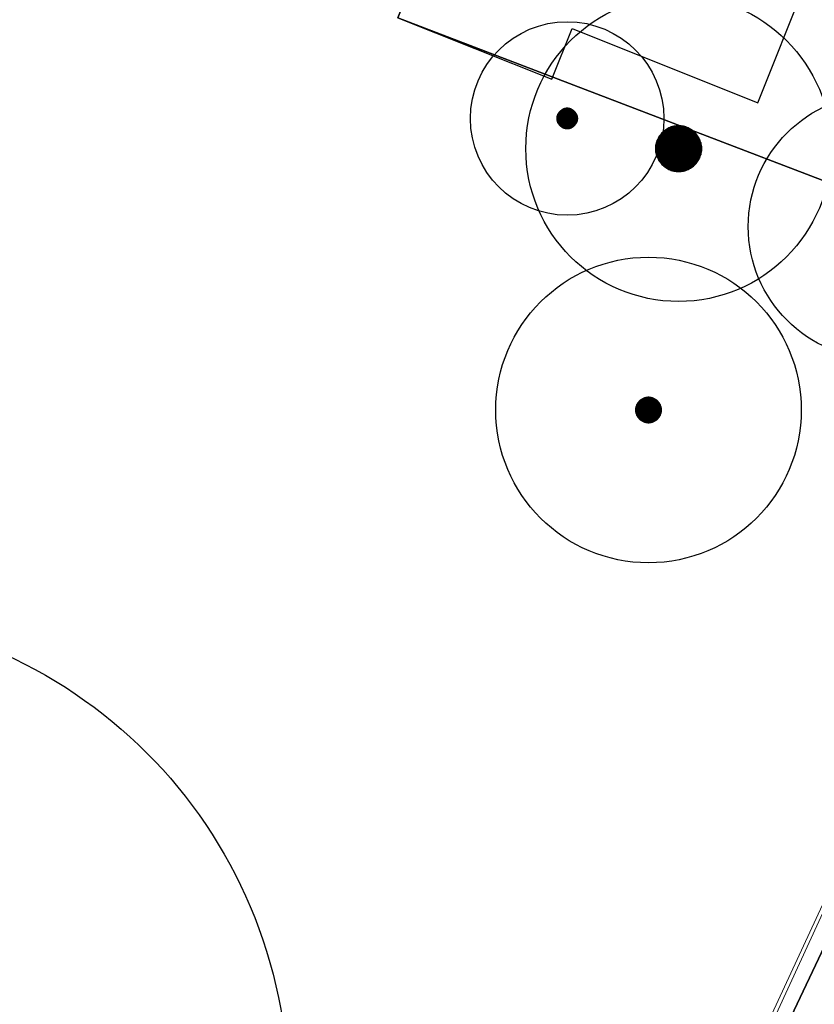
# Model space of a CAD drawing. Extents: x -1000932 to 2054797, y 285738 to 764020.
# Tile 72 of 256: x -354056 to -338449, y 585097 to 604428. Entities that reach past the tile are written whole.
import ezdxf

# ---------------------------------------------------------------- set-up
doc = ezdxf.new("R2010")
doc.units = 0
doc.header["$MEASUREMENT"] = 0
doc.layers.add('31.', color=7, linetype='CONTINUOUS')
doc.layers.add('HATCH_REACTORS', color=7, linetype='CONTINUOUS')
doc.layers.add('B14', color=1, linetype='CONTINUOUS', lineweight=30)
doc.layers.add('T03', color=84, linetype='CONTINUOUS', lineweight=0)

msp = doc.modelspace()

# ---------------------------------------------------------------- hatches: boundary and pattern name
at = {"layer": '31.', "linetype": 'Continuous'}
for points in [[(-343488.651, 602414.873), (-343488.651, 602562.904), (-343492.369, 602552.748), (-343492.369, 602425.029)], [(-343484.369, 602404.904), (-343484.369, 602572.873), (-343488.651, 602562.904), (-343488.651, 602414.873)], [(-343479.557, 602395.217), (-343479.557, 602582.592), (-343484.369, 602572.873), (-343484.369, 602404.904)], [(-343474.213, 602385.779), (-343474.213, 602591.998), (-343479.557, 602582.592), (-343479.557, 602395.217)], [(-343468.369, 602376.654), (-343468.369, 602601.123), (-343474.213, 602591.998), (-343474.213, 602385.779)], [(-343462.057, 602367.842), (-343462.057, 602609.936), (-343468.369, 602601.123), (-343468.369, 602376.654)], [(-343455.276, 602359.404), (-343455.276, 602618.373), (-343462.057, 602609.936), (-343462.057, 602367.842)], [(-343448.026, 602351.342), (-343448.026, 602626.436), (-343455.276, 602618.373), (-343455.276, 602359.404)], [(-343440.369, 602343.686), (-343440.369, 602634.092), (-343448.026, 602626.436), (-343448.026, 602351.342)], [(-343432.307, 602336.467), (-343432.307, 602641.342), (-343440.369, 602634.092), (-343440.369, 602343.686)], [(-343423.869, 602329.686), (-343423.869, 602648.123), (-343432.307, 602641.342), (-343432.307, 602336.467)], [(-343415.088, 602323.342), (-343415.088, 602654.436), (-343423.869, 602648.123), (-343423.869, 602329.686)], [(-343405.963, 602317.529), (-343405.963, 602660.279), (-343415.088, 602654.436), (-343415.088, 602323.342)], [(-343396.526, 602312.186), (-343396.526, 602665.592), (-343405.963, 602660.279), (-343405.963, 602317.529)], [(-343386.807, 602307.373), (-343386.807, 602670.404), (-343396.526, 602665.592), (-343396.526, 602312.186)], [(-343376.869, 602303.092), (-343376.869, 602674.686), (-343386.807, 602670.404), (-343386.807, 602307.373)], [(-343366.713, 602299.373), (-343366.713, 602678.436), (-343376.869, 602674.686), (-343376.869, 602303.092)], [(-343356.338, 602296.186), (-343356.338, 602681.592), (-343366.713, 602678.436), (-343366.713, 602299.373)], [(-343345.838, 602293.561), (-343345.838, 602684.217), (-343356.338, 602681.592), (-343356.338, 602296.186)], [(-343335.182, 602291.529), (-343335.182, 602686.248), (-343345.838, 602684.217), (-343345.838, 602293.561)], [(-343324.463, 602290.061), (-343324.463, 602687.717), (-343335.182, 602686.248), (-343335.182, 602291.529)], [(-343313.682, 602289.186), (-343313.682, 602688.592), (-343324.463, 602687.717), (-343324.463, 602290.061)], [(-343302.838, 602288.904), (-343302.838, 602688.904), (-343313.682, 602688.592), (-343313.682, 602289.186)], [(-343292.026, 602289.186), (-343292.026, 602688.592), (-343302.838, 602688.904), (-343302.838, 602288.904)], [(-343281.213, 602290.061), (-343281.213, 602687.717), (-343292.026, 602688.592), (-343292.026, 602289.186)], [(-343270.494, 602291.529), (-343270.494, 602686.248), (-343281.213, 602687.717), (-343281.213, 602290.061)], [(-343259.838, 602293.561), (-343259.838, 602684.217), (-343270.494, 602686.248), (-343270.494, 602291.529)], [(-343249.338, 602296.186), (-343249.338, 602681.592), (-343259.838, 602684.217), (-343259.838, 602293.561)], [(-343238.994, 602299.373), (-343238.994, 602678.436), (-343249.338, 602681.592), (-343249.338, 602296.186)], [(-343228.807, 602303.092), (-343228.807, 602674.686), (-343238.994, 602678.436), (-343238.994, 602299.373)], [(-343218.869, 602307.373), (-343218.869, 602670.404), (-343228.807, 602674.686), (-343228.807, 602303.092)], [(-343209.151, 602312.186), (-343209.151, 602665.592), (-343218.869, 602670.404), (-343218.869, 602307.373)], [(-343199.744, 602317.529), (-343199.744, 602660.279), (-343209.151, 602665.592), (-343209.151, 602312.186)], [(-343190.588, 602323.342), (-343190.588, 602654.436), (-343199.744, 602660.279), (-343199.744, 602317.529)], [(-343181.807, 602329.686), (-343181.807, 602648.123), (-343190.588, 602654.436), (-343190.588, 602323.342)], [(-343173.369, 602336.467), (-343173.369, 602641.342), (-343181.807, 602648.123), (-343181.807, 602329.686)], [(-343165.307, 602343.686), (-343165.307, 602634.092), (-343173.369, 602641.342), (-343173.369, 602336.467)], [(-343157.651, 602351.342), (-343157.651, 602626.436), (-343165.307, 602634.092), (-343165.307, 602343.686)], [(-343150.401, 602359.404), (-343150.401, 602618.373), (-343157.651, 602626.436), (-343157.651, 602351.342)], [(-343143.619, 602367.842), (-343143.619, 602609.936), (-343150.401, 602618.373), (-343150.401, 602359.404)], [(-343137.307, 602376.654), (-343137.307, 602601.123), (-343143.619, 602609.936), (-343143.619, 602367.842)], [(-343131.463, 602385.779), (-343131.463, 602591.998), (-343137.307, 602601.123), (-343137.307, 602376.654)], [(-343126.151, 602395.217), (-343126.151, 602582.592), (-343131.463, 602591.998), (-343131.463, 602385.779)], [(-343121.338, 602404.904), (-343121.338, 602572.873), (-343126.151, 602582.592), (-343126.151, 602395.217)], [(-343117.057, 602414.873), (-343117.057, 602562.904), (-343121.338, 602572.873), (-343121.338, 602404.904)], [(-343113.307, 602425.029), (-343113.307, 602552.748), (-343117.057, 602562.904), (-343117.057, 602414.873)], [(-343502.557, 602499.717), (-343502.838, 602488.904), (-343502.557, 602478.061)], [(-343501.682, 602467.279), (-343501.682, 602510.529), (-343502.557, 602499.717), (-343502.557, 602478.061)], [(-343500.213, 602456.529), (-343500.213, 602521.248), (-343501.682, 602510.529), (-343501.682, 602467.279)], [(-343498.151, 602445.904), (-343498.151, 602531.904), (-343500.213, 602521.248), (-343500.213, 602456.529)], [(-343495.557, 602435.404), (-343495.557, 602542.404), (-343498.151, 602531.904), (-343498.151, 602445.904)], [(-343492.369, 602425.029), (-343492.369, 602552.748), (-343495.557, 602542.404), (-343495.557, 602435.404)], [(-343110.119, 602435.404), (-343110.119, 602542.404), (-343113.307, 602552.748), (-343113.307, 602425.029)], [(-343107.526, 602445.904), (-343107.526, 602531.904), (-343110.119, 602542.404), (-343110.119, 602435.404)], [(-343105.463, 602456.529), (-343105.463, 602521.248), (-343107.526, 602531.904), (-343107.526, 602445.904)], [(-343104.026, 602467.279), (-343104.026, 602510.529), (-343105.463, 602521.248), (-343105.463, 602456.529)], [(-343103.119, 602478.061), (-343103.119, 602499.717), (-343104.026, 602510.529), (-343104.026, 602467.279)], [(-343102.838, 602488.904), (-343103.119, 602499.717), (-343103.119, 602478.061)], [(-341457.807, 601604.561), (-341457.807, 602187.217), (-341473.088, 602168.217), (-341473.088, 601623.561)], [(-341441.526, 601586.436), (-341441.526, 602205.342), (-341457.807, 602187.217), (-341457.807, 601604.561)], [(-341424.307, 601569.186), (-341424.307, 602222.592), (-341441.526, 602205.342), (-341441.526, 601586.436)], [(-341406.151, 601552.904), (-341406.151, 602238.873), (-341424.307, 602222.592), (-341424.307, 601569.186)], [(-341387.182, 601537.654), (-341387.182, 602254.123), (-341406.151, 602238.873), (-341406.151, 601552.904)], [(-341367.369, 601523.436), (-341367.369, 602268.342), (-341387.182, 602254.123), (-341387.182, 601537.654)], [(-341346.838, 601510.311), (-341346.838, 602281.467), (-341367.369, 602268.342), (-341367.369, 601523.436)], [(-341325.619, 601498.311), (-341325.619, 602293.467), (-341346.838, 602281.467), (-341346.838, 601510.311)], [(-341303.776, 601487.498), (-341303.776, 602304.311), (-341325.619, 602293.467), (-341325.619, 601498.311)], [(-341281.401, 601477.842), (-341281.401, 602313.936), (-341303.776, 602304.311), (-341303.776, 601487.498)], [(-341258.526, 601469.467), (-341258.526, 602322.342), (-341281.401, 602313.936), (-341281.401, 601477.842)], [(-341235.213, 601462.279), (-341235.213, 602329.498), (-341258.526, 602322.342), (-341258.526, 601469.467)], [(-341211.588, 601456.404), (-341211.588, 602335.373), (-341235.213, 602329.498), (-341235.213, 601462.279)], [(-341187.651, 601451.811), (-341187.651, 602339.967), (-341211.588, 602335.373), (-341211.588, 601456.404)], [(-341163.494, 601448.529), (-341163.494, 602343.248), (-341187.651, 602339.967), (-341187.651, 601451.811)], [(-341139.213, 601446.561), (-341139.213, 602345.217), (-341163.494, 602343.248), (-341163.494, 601448.529)], [(-341114.838, 601445.904), (-341114.838, 602345.904), (-341139.213, 602345.217), (-341139.213, 601446.561)], [(-341090.463, 601446.561), (-341090.463, 602345.217), (-341114.838, 602345.904), (-341114.838, 601445.904)], [(-341066.182, 601448.529), (-341066.182, 602343.248), (-341090.463, 602345.217), (-341090.463, 601446.561)], [(-341042.026, 601451.811), (-341042.026, 602339.967), (-341066.182, 602343.248), (-341066.182, 601448.529)], [(-341018.119, 601456.404), (-341018.119, 602335.373), (-341042.026, 602339.967), (-341042.026, 601451.811)], [(-340994.463, 601462.279), (-340994.463, 602329.498), (-341018.119, 602335.373), (-341018.119, 601456.404)], [(-340971.151, 601469.467), (-340971.151, 602322.342), (-340994.463, 602329.498), (-340994.463, 601462.279)], [(-340948.276, 601477.842), (-340948.276, 602313.936), (-340971.151, 602322.342), (-340971.151, 601469.467)], [(-340925.901, 601487.498), (-340925.901, 602304.311), (-340948.276, 602313.936), (-340948.276, 601477.842)], [(-340904.057, 601498.311), (-340904.057, 602293.467), (-340925.901, 602304.311), (-340925.901, 601487.498)], [(-340882.838, 601510.311), (-340882.838, 602281.467), (-340904.057, 602293.467), (-340904.057, 601498.311)], [(-340862.307, 601523.436), (-340862.307, 602268.342), (-340882.838, 602281.467), (-340882.838, 601510.311)], [(-340842.526, 601537.654), (-340842.526, 602254.123), (-340862.307, 602268.342), (-340862.307, 601523.436)], [(-340823.526, 601552.904), (-340823.526, 602238.873), (-340842.526, 602254.123), (-340842.526, 601537.654)], [(-340805.369, 601569.186), (-340805.369, 602222.592), (-340823.526, 602238.873), (-340823.526, 601552.904)], [(-340788.151, 601586.436), (-340788.151, 602205.342), (-340805.369, 602222.592), (-340805.369, 601569.186)], [(-340771.869, 601604.561), (-340771.869, 602187.217), (-340788.151, 602205.342), (-340788.151, 601586.436)], [(-340756.588, 601623.561), (-340756.588, 602168.217), (-340771.869, 602187.217), (-340771.869, 601604.561)], [(-341554.307, 601799.154), (-341554.307, 601992.623), (-341558.901, 601968.686), (-341558.901, 601823.092)], [(-341548.432, 601775.498), (-341548.432, 602016.279), (-341554.307, 601992.623), (-341554.307, 601799.154)], [(-341541.276, 601752.217), (-341541.276, 602039.592), (-341548.432, 602016.279), (-341548.432, 601775.498)], [(-341532.869, 601729.342), (-341532.869, 602062.467), (-341541.276, 602039.592), (-341541.276, 601752.217)], [(-341523.244, 601706.936), (-341523.244, 602084.842), (-341532.869, 602062.467), (-341532.869, 601729.342)], [(-341512.432, 601685.123), (-341512.432, 602106.686), (-341523.244, 602084.842), (-341523.244, 601706.936)], [(-341500.432, 601663.904), (-341500.432, 602127.904), (-341512.432, 602106.686), (-341512.432, 601685.123)], [(-341487.307, 601643.373), (-341487.307, 602148.436), (-341500.432, 602127.904), (-341500.432, 601663.904)], [(-341473.088, 601623.561), (-341473.088, 602168.217), (-341487.307, 602148.436), (-341487.307, 601643.373)], [(-340742.369, 601643.373), (-340742.369, 602148.436), (-340756.588, 602168.217), (-340756.588, 601623.561)], [(-340729.244, 601663.904), (-340729.244, 602127.904), (-340742.369, 602148.436), (-340742.369, 601643.373)], [(-340717.276, 601685.123), (-340717.276, 602106.686), (-340729.244, 602127.904), (-340729.244, 601663.904)], [(-340706.432, 601706.936), (-340706.432, 602084.842), (-340717.276, 602106.686), (-340717.276, 601685.123)], [(-340696.807, 601729.342), (-340696.807, 602062.467), (-340706.432, 602084.842), (-340706.432, 601706.936)], [(-340688.401, 601752.217), (-340688.401, 602039.592), (-340696.807, 602062.467), (-340696.807, 601729.342)], [(-340681.244, 601775.498), (-340681.244, 602016.279), (-340688.401, 602039.592), (-340688.401, 601752.217)], [(-340675.369, 601799.154), (-340675.369, 601992.623), (-340681.244, 602016.279), (-340681.244, 601775.498)], [(-340670.776, 601823.092), (-340670.776, 601968.686), (-340675.369, 601992.623), (-340675.369, 601799.154)], [(-341564.182, 601920.248), (-341564.838, 601895.904), (-341564.182, 601871.529)], [(-341562.213, 601847.248), (-341562.213, 601944.561), (-341564.182, 601920.248), (-341564.182, 601871.529)], [(-341558.901, 601823.092), (-341558.901, 601968.686), (-341562.213, 601944.561), (-341562.213, 601847.248)], [(-340667.463, 601847.248), (-340667.463, 601944.561), (-340670.776, 601968.686), (-340670.776, 601823.092)], [(-340665.494, 601871.529), (-340665.494, 601920.248), (-340667.463, 601944.561), (-340667.463, 601847.248)], [(-340664.838, 601895.904), (-340665.494, 601920.248), (-340665.494, 601871.529)], [(-341867.682, 596574.342), (-341867.682, 596955.436), (-341877.776, 596946.404), (-341877.776, 596583.404)], [(-341857.119, 596565.873), (-341857.119, 596963.904), (-341867.682, 596955.436), (-341867.682, 596574.342)], [(-341846.151, 596557.967), (-341846.151, 596971.811), (-341857.119, 596963.904), (-341857.119, 596565.873)], [(-341834.744, 596550.686), (-341834.744, 596979.092), (-341846.151, 596971.811), (-341846.151, 596557.967)], [(-341822.932, 596544.029), (-341822.932, 596985.779), (-341834.744, 596979.092), (-341834.744, 596550.686)], [(-341810.807, 596537.998), (-341810.807, 596991.779), (-341822.932, 596985.779), (-341822.932, 596544.029)], [(-341798.369, 596532.654), (-341798.369, 596997.154), (-341810.807, 596991.779), (-341810.807, 596537.998)], [(-341785.651, 596527.967), (-341785.651, 597001.811), (-341798.369, 596997.154), (-341798.369, 596532.654)], [(-341772.713, 596523.998), (-341772.713, 597005.779), (-341785.651, 597001.811), (-341785.651, 596527.967)], [(-341759.588, 596520.748), (-341759.588, 597009.061), (-341772.713, 597005.779), (-341772.713, 596523.998)], [(-341746.276, 596518.186), (-341746.276, 597011.592), (-341759.588, 597009.061), (-341759.588, 596520.748)], [(-341732.869, 596516.342), (-341732.869, 597013.436), (-341746.276, 597011.592), (-341746.276, 596518.186)], [(-341719.369, 596515.248), (-341719.369, 597014.529), (-341732.869, 597013.436), (-341732.869, 596516.342)], [(-341705.838, 596514.904), (-341705.838, 597014.904), (-341719.369, 597014.529), (-341719.369, 596515.248)], [(-341692.307, 596515.248), (-341692.307, 597014.529), (-341705.838, 597014.904), (-341705.838, 596514.904)], [(-341678.807, 596516.342), (-341678.807, 597013.436), (-341692.307, 597014.529), (-341692.307, 596515.248)], [(-341665.401, 596518.186), (-341665.401, 597011.592), (-341678.807, 597013.436), (-341678.807, 596516.342)], [(-341652.088, 596520.748), (-341652.088, 597009.061), (-341665.401, 597011.592), (-341665.401, 596518.186)], [(-341638.963, 596523.998), (-341638.963, 597005.779), (-341652.088, 597009.061), (-341652.088, 596520.748)], [(-341626.026, 596527.967), (-341626.026, 597001.811), (-341638.963, 597005.779), (-341638.963, 596523.998)], [(-341613.307, 596532.654), (-341613.307, 596997.154), (-341626.026, 597001.811), (-341626.026, 596527.967)], [(-341600.869, 596537.998), (-341600.869, 596991.779), (-341613.307, 596997.154), (-341613.307, 596532.654)], [(-341588.744, 596544.029), (-341588.744, 596985.779), (-341600.869, 596991.779), (-341600.869, 596537.998)], [(-341576.963, 596550.686), (-341576.963, 596979.092), (-341588.744, 596985.779), (-341588.744, 596544.029)], [(-341565.557, 596557.967), (-341565.557, 596971.811), (-341576.963, 596979.092), (-341576.963, 596550.686)], [(-341554.557, 596565.873), (-341554.557, 596963.904), (-341565.557, 596971.811), (-341565.557, 596557.967)], [(-341543.994, 596574.342), (-341543.994, 596955.436), (-341554.557, 596963.904), (-341554.557, 596565.873)], [(-341533.901, 596583.404), (-341533.901, 596946.404), (-341543.994, 596955.436), (-341543.994, 596574.342)], [(-341955.463, 596778.436), (-341955.838, 596764.904), (-341955.463, 596751.342)], [(-341954.369, 596737.873), (-341954.369, 596791.936), (-341955.463, 596778.436), (-341955.463, 596751.342)], [(-341952.557, 596724.436), (-341952.557, 596805.342), (-341954.369, 596791.936), (-341954.369, 596737.873)], [(-341949.994, 596711.154), (-341949.994, 596818.623), (-341952.557, 596805.342), (-341952.557, 596724.436)], [(-341946.713, 596697.998), (-341946.713, 596831.779), (-341949.994, 596818.623), (-341949.994, 596711.154)], [(-341942.744, 596685.061), (-341942.744, 596844.717), (-341946.713, 596831.779), (-341946.713, 596697.998)], [(-341938.088, 596672.342), (-341938.088, 596857.436), (-341942.744, 596844.717), (-341942.744, 596685.061)], [(-341932.744, 596659.904), (-341932.744, 596869.873), (-341938.088, 596857.436), (-341938.088, 596672.342)], [(-341926.713, 596647.779), (-341926.713, 596881.998), (-341932.744, 596869.873), (-341932.744, 596659.904)], [(-341920.057, 596635.998), (-341920.057, 596893.779), (-341926.713, 596881.998), (-341926.713, 596647.779)], [(-341912.776, 596624.592), (-341912.776, 596905.186), (-341920.057, 596893.779), (-341920.057, 596635.998)], [(-341904.869, 596613.592), (-341904.869, 596916.186), (-341912.776, 596905.186), (-341912.776, 596624.592)], [(-341896.369, 596603.061), (-341896.369, 596926.748), (-341904.869, 596916.186), (-341904.869, 596613.592)], [(-341887.338, 596592.967), (-341887.338, 596936.811), (-341896.369, 596926.748), (-341896.369, 596603.061)], [(-341877.776, 596583.404), (-341877.776, 596946.404), (-341887.338, 596936.811), (-341887.338, 596592.967)], [(-341524.338, 596592.967), (-341524.338, 596936.811), (-341533.901, 596946.404), (-341533.901, 596583.404)], [(-341515.307, 596603.061), (-341515.307, 596926.748), (-341524.338, 596936.811), (-341524.338, 596592.967)], [(-341506.807, 596613.592), (-341506.807, 596916.186), (-341515.307, 596926.748), (-341515.307, 596603.061)], [(-341498.932, 596624.592), (-341498.932, 596905.186), (-341506.807, 596916.186), (-341506.807, 596613.592)], [(-341491.619, 596635.998), (-341491.619, 596893.779), (-341498.932, 596905.186), (-341498.932, 596624.592)], [(-341484.963, 596647.779), (-341484.963, 596881.998), (-341491.619, 596893.779), (-341491.619, 596635.998)], [(-341478.932, 596659.904), (-341478.932, 596869.873), (-341484.963, 596881.998), (-341484.963, 596647.779)], [(-341473.588, 596672.342), (-341473.588, 596857.436), (-341478.932, 596869.873), (-341478.932, 596659.904)], [(-341468.932, 596685.061), (-341468.932, 596844.717), (-341473.588, 596857.436), (-341473.588, 596672.342)], [(-341464.963, 596697.998), (-341464.963, 596831.779), (-341468.932, 596844.717), (-341468.932, 596685.061)], [(-341461.682, 596711.154), (-341461.682, 596818.623), (-341464.963, 596831.779), (-341464.963, 596697.998)], [(-341459.119, 596724.436), (-341459.119, 596805.342), (-341461.682, 596818.623), (-341461.682, 596711.154)], [(-341457.307, 596737.873), (-341457.307, 596791.936), (-341459.119, 596805.342), (-341459.119, 596724.436)], [(-341456.213, 596751.342), (-341456.213, 596778.436), (-341457.307, 596791.936), (-341457.307, 596737.873)], [(-341455.838, 596764.904), (-341456.213, 596778.436), (-341456.213, 596751.342)]]:
    msp.add_hatch(color=7, dxfattribs=at).paths.add_polyline_path(points, flags=0)

# ---------------------------------------------------------------- linework, layer by layer
at = {"layer": '31.', "color": 7, "linetype": 'Continuous', "lineweight": 25, "ltscale": 10}
for points in [[(-374458.838, 622432.904), (-352009.838, 613174.904), (-344370.838, 610121.904), (-346630.838, 604466.904), (-332218.838, 598956.904), (-293156.838, 584022.904), (-285301.838, 602936.904), (-310092.838, 613042.904), (-323249.838, 618336.904), (-326442.838, 611251.904), (-369859.838, 628611.904), (-371884.838, 626554.904)], [(-347022.838, 567736.904), (-332218.838, 598956.904), (-346630.838, 604466.904), (-344370.838, 610121.904), (-352009.838, 613174.904), (-374458.838, 622432.904), (-390960.838, 596003.904)]]:
    msp.add_lwpolyline(points, close=True, dxfattribs=at)
at = {"layer": '31.', "color": 7, "linetype": 'Continuous', "lineweight": 13, "ltscale": 10}
msp.add_lwpolyline([(-332613.994, 599293.561), (-339532.119, 584368.217)], dxfattribs=at)
at = {"layer": '31.', "color": 7, "linetype": 'Continuous', "lineweight": 25, "ltscale": 10}
msp.add_lwpolyline([(-290717.838, 551406.904), (-290717.838, 551406.904), (-289253.838, 551081.904), (-289039.838, 551958.904), (-283588.838, 574262.904), (-282989.838, 576707.904), (-289322.838, 578341.904), (-287894.838, 582010.904), (-293156.838, 584022.904), (-332218.838, 598956.904), (-347022.838, 567736.904)], dxfattribs=at)
at = {"layer": '31.', "color": 7, "linetype": 'Continuous'}
for centre, radius in [((-341114.838, 601895.904), 3000), ((-343302.838, 602488.904), 1900), ((-337146.838, 600365.904), 2600), ((-341705.838, 596764.904), 3000), ((-358279.838, 583316.904), 9500)]:
    msp.add_circle(centre, radius, dxfattribs=at)
at = {"layer": 'B14', "flags": 128}
msp.add_lwpolyline([(-346630.734, 604466.921), (-343605.734, 603257.921), (-343206.734, 604254.921), (-339561.734, 602797.921), (-338624.734, 605142.921), (-342678.734, 606762.921), (-341753.734, 609075.921), (-344370.734, 610121.921)], dxfattribs=at)
at = {"layer": 'HATCH_REACTORS', "ltscale": 10}
for points in [[(-343488.651, 602414.873), (-343488.651, 602562.904), (-343492.369, 602552.748), (-343492.369, 602425.029)], [(-343484.369, 602404.904), (-343484.369, 602572.873), (-343488.651, 602562.904), (-343488.651, 602414.873)], [(-343479.557, 602395.217), (-343479.557, 602582.592), (-343484.369, 602572.873), (-343484.369, 602404.904)], [(-343474.213, 602385.779), (-343474.213, 602591.998), (-343479.557, 602582.592), (-343479.557, 602395.217)], [(-343468.369, 602376.654), (-343468.369, 602601.123), (-343474.213, 602591.998), (-343474.213, 602385.779)], [(-343462.057, 602367.842), (-343462.057, 602609.936), (-343468.369, 602601.123), (-343468.369, 602376.654)], [(-343455.276, 602359.404), (-343455.276, 602618.373), (-343462.057, 602609.936), (-343462.057, 602367.842)], [(-343448.026, 602351.342), (-343448.026, 602626.436), (-343455.276, 602618.373), (-343455.276, 602359.404)], [(-343440.369, 602343.686), (-343440.369, 602634.092), (-343448.026, 602626.436), (-343448.026, 602351.342)], [(-343432.307, 602336.467), (-343432.307, 602641.342), (-343440.369, 602634.092), (-343440.369, 602343.686)], [(-343423.869, 602329.686), (-343423.869, 602648.123), (-343432.307, 602641.342), (-343432.307, 602336.467)], [(-343415.088, 602323.342), (-343415.088, 602654.436), (-343423.869, 602648.123), (-343423.869, 602329.686)], [(-343405.963, 602317.529), (-343405.963, 602660.279), (-343415.088, 602654.436), (-343415.088, 602323.342)], [(-343396.526, 602312.186), (-343396.526, 602665.592), (-343405.963, 602660.279), (-343405.963, 602317.529)], [(-343386.807, 602307.373), (-343386.807, 602670.404), (-343396.526, 602665.592), (-343396.526, 602312.186)], [(-343376.869, 602303.092), (-343376.869, 602674.686), (-343386.807, 602670.404), (-343386.807, 602307.373)], [(-343366.713, 602299.373), (-343366.713, 602678.436), (-343376.869, 602674.686), (-343376.869, 602303.092)], [(-343356.338, 602296.186), (-343356.338, 602681.592), (-343366.713, 602678.436), (-343366.713, 602299.373)], [(-343345.838, 602293.561), (-343345.838, 602684.217), (-343356.338, 602681.592), (-343356.338, 602296.186)], [(-343335.182, 602291.529), (-343335.182, 602686.248), (-343345.838, 602684.217), (-343345.838, 602293.561)], [(-343324.463, 602290.061), (-343324.463, 602687.717), (-343335.182, 602686.248), (-343335.182, 602291.529)], [(-343313.682, 602289.186), (-343313.682, 602688.592), (-343324.463, 602687.717), (-343324.463, 602290.061)], [(-343302.838, 602288.904), (-343302.838, 602688.904), (-343313.682, 602688.592), (-343313.682, 602289.186)], [(-343292.026, 602289.186), (-343292.026, 602688.592), (-343302.838, 602688.904), (-343302.838, 602288.904)], [(-343281.213, 602290.061), (-343281.213, 602687.717), (-343292.026, 602688.592), (-343292.026, 602289.186)], [(-343270.494, 602291.529), (-343270.494, 602686.248), (-343281.213, 602687.717), (-343281.213, 602290.061)], [(-343259.838, 602293.561), (-343259.838, 602684.217), (-343270.494, 602686.248), (-343270.494, 602291.529)], [(-343249.338, 602296.186), (-343249.338, 602681.592), (-343259.838, 602684.217), (-343259.838, 602293.561)], [(-343238.994, 602299.373), (-343238.994, 602678.436), (-343249.338, 602681.592), (-343249.338, 602296.186)], [(-343228.807, 602303.092), (-343228.807, 602674.686), (-343238.994, 602678.436), (-343238.994, 602299.373)], [(-343218.869, 602307.373), (-343218.869, 602670.404), (-343228.807, 602674.686), (-343228.807, 602303.092)], [(-343209.151, 602312.186), (-343209.151, 602665.592), (-343218.869, 602670.404), (-343218.869, 602307.373)], [(-343199.744, 602317.529), (-343199.744, 602660.279), (-343209.151, 602665.592), (-343209.151, 602312.186)], [(-343190.588, 602323.342), (-343190.588, 602654.436), (-343199.744, 602660.279), (-343199.744, 602317.529)], [(-343181.807, 602329.686), (-343181.807, 602648.123), (-343190.588, 602654.436), (-343190.588, 602323.342)], [(-343173.369, 602336.467), (-343173.369, 602641.342), (-343181.807, 602648.123), (-343181.807, 602329.686)], [(-343165.307, 602343.686), (-343165.307, 602634.092), (-343173.369, 602641.342), (-343173.369, 602336.467)], [(-343157.651, 602351.342), (-343157.651, 602626.436), (-343165.307, 602634.092), (-343165.307, 602343.686)], [(-343150.401, 602359.404), (-343150.401, 602618.373), (-343157.651, 602626.436), (-343157.651, 602351.342)], [(-343143.619, 602367.842), (-343143.619, 602609.936), (-343150.401, 602618.373), (-343150.401, 602359.404)], [(-343137.307, 602376.654), (-343137.307, 602601.123), (-343143.619, 602609.936), (-343143.619, 602367.842)], [(-343131.463, 602385.779), (-343131.463, 602591.998), (-343137.307, 602601.123), (-343137.307, 602376.654)], [(-343126.151, 602395.217), (-343126.151, 602582.592), (-343131.463, 602591.998), (-343131.463, 602385.779)], [(-343121.338, 602404.904), (-343121.338, 602572.873), (-343126.151, 602582.592), (-343126.151, 602395.217)], [(-343117.057, 602414.873), (-343117.057, 602562.904), (-343121.338, 602572.873), (-343121.338, 602404.904)], [(-343113.307, 602425.029), (-343113.307, 602552.748), (-343117.057, 602562.904), (-343117.057, 602414.873)], [(-343502.557, 602499.717), (-343502.838, 602488.904), (-343502.557, 602478.061)], [(-343501.682, 602467.279), (-343501.682, 602510.529), (-343502.557, 602499.717), (-343502.557, 602478.061)], [(-343500.213, 602456.529), (-343500.213, 602521.248), (-343501.682, 602510.529), (-343501.682, 602467.279)], [(-343498.151, 602445.904), (-343498.151, 602531.904), (-343500.213, 602521.248), (-343500.213, 602456.529)], [(-343495.557, 602435.404), (-343495.557, 602542.404), (-343498.151, 602531.904), (-343498.151, 602445.904)], [(-343492.369, 602425.029), (-343492.369, 602552.748), (-343495.557, 602542.404), (-343495.557, 602435.404)], [(-343110.119, 602435.404), (-343110.119, 602542.404), (-343113.307, 602552.748), (-343113.307, 602425.029)], [(-343107.526, 602445.904), (-343107.526, 602531.904), (-343110.119, 602542.404), (-343110.119, 602435.404)], [(-343105.463, 602456.529), (-343105.463, 602521.248), (-343107.526, 602531.904), (-343107.526, 602445.904)], [(-343104.026, 602467.279), (-343104.026, 602510.529), (-343105.463, 602521.248), (-343105.463, 602456.529)], [(-343103.119, 602478.061), (-343103.119, 602499.717), (-343104.026, 602510.529), (-343104.026, 602467.279)], [(-343102.838, 602488.904), (-343102.838, 602488.904), (-343103.119, 602499.717), (-343103.119, 602478.061)], [(-341457.807, 601604.561), (-341457.807, 602187.217), (-341473.088, 602168.217), (-341473.088, 601623.561)], [(-341441.526, 601586.436), (-341441.526, 602205.342), (-341457.807, 602187.217), (-341457.807, 601604.561)], [(-341424.307, 601569.186), (-341424.307, 602222.592), (-341441.526, 602205.342), (-341441.526, 601586.436)], [(-341406.151, 601552.904), (-341406.151, 602238.873), (-341424.307, 602222.592), (-341424.307, 601569.186)], [(-341387.182, 601537.654), (-341387.182, 602254.123), (-341406.151, 602238.873), (-341406.151, 601552.904)], [(-341367.369, 601523.436), (-341367.369, 602268.342), (-341387.182, 602254.123), (-341387.182, 601537.654)], [(-341346.838, 601510.311), (-341346.838, 602281.467), (-341367.369, 602268.342), (-341367.369, 601523.436)], [(-341325.619, 601498.311), (-341325.619, 602293.467), (-341346.838, 602281.467), (-341346.838, 601510.311)], [(-341303.776, 601487.498), (-341303.776, 602304.311), (-341325.619, 602293.467), (-341325.619, 601498.311)], [(-341281.401, 601477.842), (-341281.401, 602313.936), (-341303.776, 602304.311), (-341303.776, 601487.498)], [(-341258.526, 601469.467), (-341258.526, 602322.342), (-341281.401, 602313.936), (-341281.401, 601477.842)], [(-341235.213, 601462.279), (-341235.213, 602329.498), (-341258.526, 602322.342), (-341258.526, 601469.467)], [(-341211.588, 601456.404), (-341211.588, 602335.373), (-341235.213, 602329.498), (-341235.213, 601462.279)], [(-341187.651, 601451.811), (-341187.651, 602339.967), (-341211.588, 602335.373), (-341211.588, 601456.404)], [(-341163.494, 601448.529), (-341163.494, 602343.248), (-341187.651, 602339.967), (-341187.651, 601451.811)], [(-341139.213, 601446.561), (-341139.213, 602345.217), (-341163.494, 602343.248), (-341163.494, 601448.529)], [(-341114.838, 601445.904), (-341114.838, 602345.904), (-341139.213, 602345.217), (-341139.213, 601446.561)], [(-341090.463, 601446.561), (-341090.463, 602345.217), (-341114.838, 602345.904), (-341114.838, 601445.904)], [(-341066.182, 601448.529), (-341066.182, 602343.248), (-341090.463, 602345.217), (-341090.463, 601446.561)], [(-341042.026, 601451.811), (-341042.026, 602339.967), (-341066.182, 602343.248), (-341066.182, 601448.529)], [(-341018.119, 601456.404), (-341018.119, 602335.373), (-341042.026, 602339.967), (-341042.026, 601451.811)], [(-340994.463, 601462.279), (-340994.463, 602329.498), (-341018.119, 602335.373), (-341018.119, 601456.404)], [(-340971.151, 601469.467), (-340971.151, 602322.342), (-340994.463, 602329.498), (-340994.463, 601462.279)], [(-340948.276, 601477.842), (-340948.276, 602313.936), (-340971.151, 602322.342), (-340971.151, 601469.467)], [(-340925.901, 601487.498), (-340925.901, 602304.311), (-340948.276, 602313.936), (-340948.276, 601477.842)], [(-340904.057, 601498.311), (-340904.057, 602293.467), (-340925.901, 602304.311), (-340925.901, 601487.498)], [(-340882.838, 601510.311), (-340882.838, 602281.467), (-340904.057, 602293.467), (-340904.057, 601498.311)], [(-340862.307, 601523.436), (-340862.307, 602268.342), (-340882.838, 602281.467), (-340882.838, 601510.311)], [(-340842.526, 601537.654), (-340842.526, 602254.123), (-340862.307, 602268.342), (-340862.307, 601523.436)], [(-340823.526, 601552.904), (-340823.526, 602238.873), (-340842.526, 602254.123), (-340842.526, 601537.654)], [(-340805.369, 601569.186), (-340805.369, 602222.592), (-340823.526, 602238.873), (-340823.526, 601552.904)], [(-340788.151, 601586.436), (-340788.151, 602205.342), (-340805.369, 602222.592), (-340805.369, 601569.186)], [(-340771.869, 601604.561), (-340771.869, 602187.217), (-340788.151, 602205.342), (-340788.151, 601586.436)], [(-340756.588, 601623.561), (-340756.588, 602168.217), (-340771.869, 602187.217), (-340771.869, 601604.561)], [(-341554.307, 601799.154), (-341554.307, 601992.623), (-341558.901, 601968.686), (-341558.901, 601823.092)], [(-341548.432, 601775.498), (-341548.432, 602016.279), (-341554.307, 601992.623), (-341554.307, 601799.154)], [(-341541.276, 601752.217), (-341541.276, 602039.592), (-341548.432, 602016.279), (-341548.432, 601775.498)], [(-341532.869, 601729.342), (-341532.869, 602062.467), (-341541.276, 602039.592), (-341541.276, 601752.217)], [(-341523.244, 601706.936), (-341523.244, 602084.842), (-341532.869, 602062.467), (-341532.869, 601729.342)], [(-341512.432, 601685.123), (-341512.432, 602106.686), (-341523.244, 602084.842), (-341523.244, 601706.936)], [(-341500.432, 601663.904), (-341500.432, 602127.904), (-341512.432, 602106.686), (-341512.432, 601685.123)], [(-341487.307, 601643.373), (-341487.307, 602148.436), (-341500.432, 602127.904), (-341500.432, 601663.904)], [(-341473.088, 601623.561), (-341473.088, 602168.217), (-341487.307, 602148.436), (-341487.307, 601643.373)], [(-340742.369, 601643.373), (-340742.369, 602148.436), (-340756.588, 602168.217), (-340756.588, 601623.561)], [(-340729.244, 601663.904), (-340729.244, 602127.904), (-340742.369, 602148.436), (-340742.369, 601643.373)], [(-340717.276, 601685.123), (-340717.276, 602106.686), (-340729.244, 602127.904), (-340729.244, 601663.904)], [(-340706.432, 601706.936), (-340706.432, 602084.842), (-340717.276, 602106.686), (-340717.276, 601685.123)], [(-340696.807, 601729.342), (-340696.807, 602062.467), (-340706.432, 602084.842), (-340706.432, 601706.936)], [(-340688.401, 601752.217), (-340688.401, 602039.592), (-340696.807, 602062.467), (-340696.807, 601729.342)], [(-340681.244, 601775.498), (-340681.244, 602016.279), (-340688.401, 602039.592), (-340688.401, 601752.217)], [(-340675.369, 601799.154), (-340675.369, 601992.623), (-340681.244, 602016.279), (-340681.244, 601775.498)], [(-340670.776, 601823.092), (-340670.776, 601968.686), (-340675.369, 601992.623), (-340675.369, 601799.154)], [(-341564.182, 601920.248), (-341564.838, 601895.904), (-341564.182, 601871.529)], [(-341562.213, 601847.248), (-341562.213, 601944.561), (-341564.182, 601920.248), (-341564.182, 601871.529)], [(-341558.901, 601823.092), (-341558.901, 601968.686), (-341562.213, 601944.561), (-341562.213, 601847.248)], [(-340667.463, 601847.248), (-340667.463, 601944.561), (-340670.776, 601968.686), (-340670.776, 601823.092)], [(-340665.494, 601871.529), (-340665.494, 601920.248), (-340667.463, 601944.561), (-340667.463, 601847.248)], [(-340664.838, 601895.904), (-340664.838, 601895.904), (-340665.494, 601920.248), (-340665.494, 601871.529)], [(-341867.682, 596574.342), (-341867.682, 596955.436), (-341877.776, 596946.404), (-341877.776, 596583.404)], [(-341857.119, 596565.873), (-341857.119, 596963.904), (-341867.682, 596955.436), (-341867.682, 596574.342)], [(-341846.151, 596557.967), (-341846.151, 596971.811), (-341857.119, 596963.904), (-341857.119, 596565.873)], [(-341834.744, 596550.686), (-341834.744, 596979.092), (-341846.151, 596971.811), (-341846.151, 596557.967)], [(-341822.932, 596544.029), (-341822.932, 596985.779), (-341834.744, 596979.092), (-341834.744, 596550.686)], [(-341810.807, 596537.998), (-341810.807, 596991.779), (-341822.932, 596985.779), (-341822.932, 596544.029)], [(-341798.369, 596532.654), (-341798.369, 596997.154), (-341810.807, 596991.779), (-341810.807, 596537.998)], [(-341785.651, 596527.967), (-341785.651, 597001.811), (-341798.369, 596997.154), (-341798.369, 596532.654)], [(-341772.713, 596523.998), (-341772.713, 597005.779), (-341785.651, 597001.811), (-341785.651, 596527.967)], [(-341759.588, 596520.748), (-341759.588, 597009.061), (-341772.713, 597005.779), (-341772.713, 596523.998)], [(-341746.276, 596518.186), (-341746.276, 597011.592), (-341759.588, 597009.061), (-341759.588, 596520.748)], [(-341732.869, 596516.342), (-341732.869, 597013.436), (-341746.276, 597011.592), (-341746.276, 596518.186)], [(-341719.369, 596515.248), (-341719.369, 597014.529), (-341732.869, 597013.436), (-341732.869, 596516.342)], [(-341705.838, 596514.904), (-341705.838, 597014.904), (-341719.369, 597014.529), (-341719.369, 596515.248)], [(-341692.307, 596515.248), (-341692.307, 597014.529), (-341705.838, 597014.904), (-341705.838, 596514.904)], [(-341678.807, 596516.342), (-341678.807, 597013.436), (-341692.307, 597014.529), (-341692.307, 596515.248)], [(-341665.401, 596518.186), (-341665.401, 597011.592), (-341678.807, 597013.436), (-341678.807, 596516.342)], [(-341652.088, 596520.748), (-341652.088, 597009.061), (-341665.401, 597011.592), (-341665.401, 596518.186)], [(-341638.963, 596523.998), (-341638.963, 597005.779), (-341652.088, 597009.061), (-341652.088, 596520.748)], [(-341626.026, 596527.967), (-341626.026, 597001.811), (-341638.963, 597005.779), (-341638.963, 596523.998)], [(-341613.307, 596532.654), (-341613.307, 596997.154), (-341626.026, 597001.811), (-341626.026, 596527.967)], [(-341600.869, 596537.998), (-341600.869, 596991.779), (-341613.307, 596997.154), (-341613.307, 596532.654)], [(-341588.744, 596544.029), (-341588.744, 596985.779), (-341600.869, 596991.779), (-341600.869, 596537.998)], [(-341576.963, 596550.686), (-341576.963, 596979.092), (-341588.744, 596985.779), (-341588.744, 596544.029)], [(-341565.557, 596557.967), (-341565.557, 596971.811), (-341576.963, 596979.092), (-341576.963, 596550.686)], [(-341554.557, 596565.873), (-341554.557, 596963.904), (-341565.557, 596971.811), (-341565.557, 596557.967)], [(-341543.994, 596574.342), (-341543.994, 596955.436), (-341554.557, 596963.904), (-341554.557, 596565.873)], [(-341533.901, 596583.404), (-341533.901, 596946.404), (-341543.994, 596955.436), (-341543.994, 596574.342)], [(-341955.463, 596778.436), (-341955.838, 596764.904), (-341955.463, 596751.342)], [(-341954.369, 596737.873), (-341954.369, 596791.936), (-341955.463, 596778.436), (-341955.463, 596751.342)], [(-341952.557, 596724.436), (-341952.557, 596805.342), (-341954.369, 596791.936), (-341954.369, 596737.873)], [(-341949.994, 596711.154), (-341949.994, 596818.623), (-341952.557, 596805.342), (-341952.557, 596724.436)], [(-341946.713, 596697.998), (-341946.713, 596831.779), (-341949.994, 596818.623), (-341949.994, 596711.154)], [(-341942.744, 596685.061), (-341942.744, 596844.717), (-341946.713, 596831.779), (-341946.713, 596697.998)], [(-341938.088, 596672.342), (-341938.088, 596857.436), (-341942.744, 596844.717), (-341942.744, 596685.061)], [(-341932.744, 596659.904), (-341932.744, 596869.873), (-341938.088, 596857.436), (-341938.088, 596672.342)], [(-341926.713, 596647.779), (-341926.713, 596881.998), (-341932.744, 596869.873), (-341932.744, 596659.904)], [(-341920.057, 596635.998), (-341920.057, 596893.779), (-341926.713, 596881.998), (-341926.713, 596647.779)], [(-341912.776, 596624.592), (-341912.776, 596905.186), (-341920.057, 596893.779), (-341920.057, 596635.998)], [(-341904.869, 596613.592), (-341904.869, 596916.186), (-341912.776, 596905.186), (-341912.776, 596624.592)], [(-341896.369, 596603.061), (-341896.369, 596926.748), (-341904.869, 596916.186), (-341904.869, 596613.592)], [(-341887.338, 596592.967), (-341887.338, 596936.811), (-341896.369, 596926.748), (-341896.369, 596603.061)], [(-341877.776, 596583.404), (-341877.776, 596946.404), (-341887.338, 596936.811), (-341887.338, 596592.967)], [(-341524.338, 596592.967), (-341524.338, 596936.811), (-341533.901, 596946.404), (-341533.901, 596583.404)], [(-341515.307, 596603.061), (-341515.307, 596926.748), (-341524.338, 596936.811), (-341524.338, 596592.967)], [(-341506.807, 596613.592), (-341506.807, 596916.186), (-341515.307, 596926.748), (-341515.307, 596603.061)], [(-341498.932, 596624.592), (-341498.932, 596905.186), (-341506.807, 596916.186), (-341506.807, 596613.592)], [(-341491.619, 596635.998), (-341491.619, 596893.779), (-341498.932, 596905.186), (-341498.932, 596624.592)], [(-341484.963, 596647.779), (-341484.963, 596881.998), (-341491.619, 596893.779), (-341491.619, 596635.998)], [(-341478.932, 596659.904), (-341478.932, 596869.873), (-341484.963, 596881.998), (-341484.963, 596647.779)], [(-341473.588, 596672.342), (-341473.588, 596857.436), (-341478.932, 596869.873), (-341478.932, 596659.904)], [(-341468.932, 596685.061), (-341468.932, 596844.717), (-341473.588, 596857.436), (-341473.588, 596672.342)], [(-341464.963, 596697.998), (-341464.963, 596831.779), (-341468.932, 596844.717), (-341468.932, 596685.061)], [(-341461.682, 596711.154), (-341461.682, 596818.623), (-341464.963, 596831.779), (-341464.963, 596697.998)], [(-341459.119, 596724.436), (-341459.119, 596805.342), (-341461.682, 596818.623), (-341461.682, 596711.154)], [(-341457.307, 596737.873), (-341457.307, 596791.936), (-341459.119, 596805.342), (-341459.119, 596724.436)], [(-341456.213, 596751.342), (-341456.213, 596778.436), (-341457.307, 596791.936), (-341457.307, 596737.873)], [(-341455.838, 596764.904), (-341455.838, 596764.904), (-341456.213, 596778.436), (-341456.213, 596751.342)]]:
    msp.add_lwpolyline(points, close=True, dxfattribs=at)
at = {"layer": 'T03', "flags": 128}
msp.add_lwpolyline([(-346971.734, 567710.921), (-342393.734, 577966.921), (-335505.734, 592920.921), (-332724.734, 599419.921)], dxfattribs=at)

doc.saveas('drawing.dxf')
